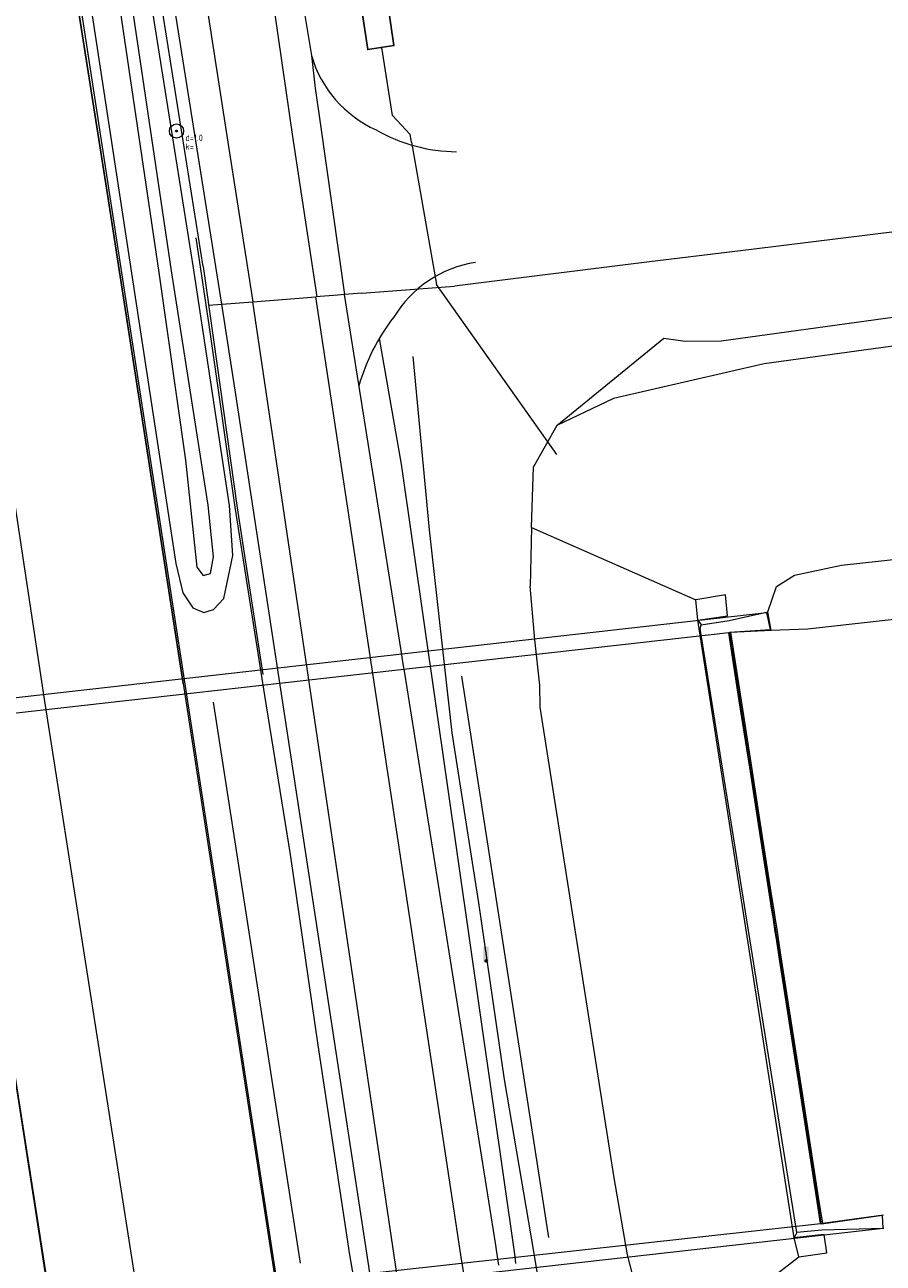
# Model space of a CAD drawing. Header units: metres. Extents: x 207155 to 208055, y 377332 to 379032.
# Tile 49 of 59: x 207459 to 207507, y 378631 to 378701. Entities that reach past the tile are written whole.
import ezdxf

# ---------------------------------------------------------------- set-up
doc = ezdxf.new("R2010")
doc.units = ezdxf.units.M
for name, color, linetype, lineweight in [('B-ME-BV-GELEIDECONSTRUCTIE_GELEIDERAIL-G', 210, 'BV-GELEIDERAIL', 18), ('B-ME-GR-BOOM-S', 90, 'Continuous', 25), ('B-ME-IE-TERREINAFSCHEIDING_KUNSTMATIG_HEKWERK-G', 20, 'IE-TERREINAFSCHEIDING-KUNSTMATIG', 18), ('B-ME-KL-ET_KAST-S', 8, 'Continuous', 25), ('B-ME-VH-ONVERHARD-G', 252, 'Continuous', 18), ('B-ME-VH-VERHARDING_ASFALT-G', 252, 'Continuous', 18), ('B-ME-VW-MARKERING-G', 7, 'Continuous', 18), ('GKL', 52, 'Continuous', 25), ('GMV', 7, 'Continuous', 25), ('GOBDP1', 7, 'Continuous', 25), ('GP1', 7, 'Continuous', 25), ('LSHD', 34, 'Continuous', 25), ('N-WE-KL-CONSTRUCTIELIJN-G', 7, 'Continuous', 18)]:
    doc.layers.add(name, color=color, linetype=linetype, lineweight=lineweight)
doc.layers.add('PPAL', color=232, linetype='Continuous')
doc.styles.add('NLCS-ISO-ANNOTATIVE-T18', font='NLCS-ISO.ttf', dxfattribs={"height": 1.8})
doc.linetypes.add('BV-GELEIDERAIL', pattern='A,10,-3,[108,NLCS.SHX,S=1,R=0,X=0,Y=0],-3', length=16)
doc.linetypes.add('IE-TERREINAFSCHEIDING-KUNSTMATIG', pattern='A,4,[82,NLCS.SHX,S=0.75,R=90,X=0,Y=0],4,-2', length=10)

# ---------------------------------------------------------------- blocks, each defined once
blk = doc.blocks.new('paal')
at = {"linetype": 'ByBlock', "lineweight": -2}
h = blk.add_hatch(color=0, dxfattribs=at)
h.dxf.hatch_style = 1
h.paths.add_polyline_path([(0.15, 0.8), (-0.15, 0.8), (-0.15, -0.1), (0, -0.1, -0.414214), (-0.1, 0, -1), (0.1, 0, -0.414214), (0, -0.1), (0.15, -0.1)])
at = {"linetype": 'ByBlock', "lineweight": -2, "true_color": 0x681648}
h = blk.add_hatch(color=219, dxfattribs=at)
h.dxf.hatch_style = 1
h.paths.add_polyline_path([(-0.1, 0, 1), (0.1, 0, 1)])
at = {"color": 0, "linetype": 'ByBlock', "lineweight": -2}
blk.add_attdef('PAAL', (0.5, 0.35), '', height=0.5, dxfattribs=at)
blk = doc.blocks.new('SGR-BOOM_NUMMER-SO')
at = {"linetype": 'ByBlock', "lineweight": 18}
h = blk.add_hatch(color=0, dxfattribs=at)
h.dxf.hatch_style = 1
edge = h.paths.add_edge_path()
edge.add_arc((0, 0), 0.25, 0, 360)
at = {"color": 0, "linetype": 'ByBlock', "lineweight": 18}
for radius in [2, 0.25]:
    blk.add_circle((0, 0), radius, dxfattribs=at)
at = {"color": 0, "linetype": 'ByBlock', "lineweight": -2, "style": 'NLCS-ISO-ANNOTATIVE-T18'}
for tag, p in [('SOORT', (2.5, -2.8)), ('DIAMETER', (2.5, -5.3))]:
    blk.add_attdef(tag, p, '', height=1.8, dxfattribs=at)

msp = doc.modelspace()

# ---------------------------------------------------------------- linework, layer by layer
at = {"layer": 'B-ME-BV-GELEIDECONSTRUCTIE_GELEIDERAIL-G', "ltscale": 0.2}
for points in [[(207481.963, 378601.901), (207480.343, 378612.174), (207478.983, 378621.6), (207477.277, 378631.359), (207475.494, 378643.234), (207473.911, 378654.021), (207472.468, 378663.034), (207470.789, 378673.678), (207469.339, 378683.886), (207468.573, 378688.928)], [(207491.325, 378615.681), (207488.811, 378624.913), (207487.549, 378632.44), (207486.045, 378641.284), (207484.583, 378651.278), (207483.08, 378660.904), (207481.786, 378672.413), (207480.875, 378682.225)]]:
    msp.add_lwpolyline(points, dxfattribs=at)
at = {"layer": 'B-ME-IE-TERREINAFSCHEIDING_KUNSTMATIG_HEKWERK-G', "ltscale": 0.2}
for points in [[(207480.775, 378694.351), (207480.691, 378694.782), (207479.701, 378695.853), (207479.089, 378699.714)], [(207480.775, 378694.351), (207482.195, 378686.288)], [(207489.01, 378676.678), (207482.195, 378686.288)]]:
    msp.add_lwpolyline(points, dxfattribs=at)
at = {"layer": 'B-ME-KL-ET_KAST-S'}
msp.add_lwpolyline([(207477.925, 378702.076), (207479.408, 378702.299), (207479.781, 378699.818), (207478.298, 378699.595)], close=True, dxfattribs=at)
at = {"layer": 'B-ME-VH-ONVERHARD-G', "ltscale": 0.2}
for points in [[(207483.598, 378664.122), (207488.527, 378632.348), (207488.527, 378632.348)], [(207474.492, 378630.891), (207469.566, 378662.65)]]:
    msp.add_lwpolyline(points, dxfattribs=at)
at = {"layer": 'B-ME-VH-VERHARDING_ASFALT-G', "color": 1, "ltscale": 0.2}
msp.add_lwpolyline([(207471.725, 378783.878, 0.01712), (207469.453, 378764.288, 0.027481), (207469.379, 378744.453, 0.012976), (207471.325, 378724.896), (207472.887, 378714.779), (207474.143, 378705.055), (207475.101, 378699.26, 0.218275), (207478.764, 378695.05, 0.127852), (207483.327, 378693.81)], format="xyb", dxfattribs=at)
at = {"layer": 'B-ME-VH-VERHARDING_ASFALT-G', "ltscale": 0.2}
msp.add_lwpolyline([(207484.39, 378687.546, 0.220948), (207479.757, 378684.426, 0.098151), (207477.797, 378680.552)], format="xyb", dxfattribs=at)
at = {"layer": 'B-ME-VW-MARKERING-G', "ltscale": 0.2}
for points in [[(207471.798, 378685.317), (207470.417, 378694.108), (207468.881, 378704.112), (207467.355, 378714.115), (207465.843, 378724.122, -0.028072), (207463.527, 378744.34, -0.030909), (207463.905, 378764.654, -0.024016), (207466.262, 378784.796)], [(207470.098, 378784.054, 0.021012), (207467.718, 378764.426, 0.033443), (207467.632, 378744.342, 0.018148), (207469.643, 378724.568), (207471.138, 378714.659), (207472.595, 378704.592), (207474.025, 378694.678), (207475.419, 378685.6)]]:
    msp.add_lwpolyline(points, format="xyb", dxfattribs=at)
at = {"layer": 'GKL', "linetype": 'Continuous', "lineweight": 13}
msp.add_lwpolyline([(207470.469, 378673.774), (207468.432, 378687.236), (207464.984, 378708.844), (207463.301, 378719.992), (207461.507, 378733.208, -0.065476), (207461.834, 378775.143, -0.065476)], format="xyb", dxfattribs=at)
for points in [[(207460.834, 378713.648), (207467.416, 378670.504)], [(207505.133, 378670.409), (207542.795, 378674.512)], [(207470.648, 378670.944), (207470.469, 378673.774)], [(207470.146, 378668.524), (207470.648, 378670.944)], [(207467.416, 378670.504), (207467.828, 378668.845)], [(207502.475, 378669.837), (207505.133, 378670.409)], [(207501.453, 378669.187), (207502.475, 378669.837)], [(207467.828, 378668.845), (207468.381, 378667.997)], [(207500.952, 378667.76), (207501.453, 378669.187)], [(207469.557, 378667.888), (207470.146, 378668.524)], [(207468.381, 378667.997), (207469.016, 378667.728)], [(207469.016, 378667.728), (207469.557, 378667.888)], [(207498.771, 378667.279), (207500.952, 378667.76)], [(207496.991, 378667.285), (207497.184, 378667.022)], [(207502.45, 378632.32), (207496.991, 378667.285)], [(207497.184, 378667.022), (207498.771, 378667.279)], [(207502.606, 378632.614), (207502.45, 378632.32)], [(207504.018, 378632.764), (207502.606, 378632.614)], [(207507.527, 378632.841), (207504.018, 378632.764)]]:
    msp.add_lwpolyline(points, dxfattribs=at)
at = {"layer": 'GMV', "linetype": 'Continuous', "lineweight": 13}
for points in [[(207439.068, 378845.222), (207447.073, 378797.086), (207458.124, 378725.742), (207463.573, 378691.267), (207467.832, 378663.698), (207473.178, 378629.074), (207477.475, 378600.391)], [(207451.672, 378787.574), (207452.013, 378785.195), (207456.448, 378755.446), (207461.093, 378723.26), (207466.465, 378686.968), (207467.968, 378676.356), (207468.607, 378670.299), (207468.979, 378669.816), (207469.38, 378669.929), (207469.551, 378670.868), (207469.257, 378673.803), (207467.169, 378687.064), (207461.796, 378723.363), (207457.151, 378755.549), (207452.716, 378785.298), (207452.375, 378787.675)], [(207735.153, 378710.408), (207690.33, 378705.169), (207636.92, 378698.955), (207580.741, 378692.423), (207533.087, 378686.233), (207500.743, 378681.799), (207492.216, 378679.848), (207489.014, 378678.317)], [(207475.101, 378699.26), (207475.101, 378699.26), (207475.31, 378697.403), (207475.598, 378695.442), (207476.973, 378685.722)], [(207543.88, 378693.69), (207500.041, 378688.283)], [(207498.317, 378683.109), (207552.383, 378690.559)], [(207738.189, 378689.476), (207679.572, 378682.823), (207644.274, 378678.799), (207622.158, 378676.444), (207608.387, 378675.353), (207588.641, 378673.785), (207555.44, 378671.368), (207521.777, 378668.773), (207516.243, 378668.254), (207516.242, 378668.24), (207503.199, 378666.788), (207501.153, 378666.712)], [(207500.041, 378688.283), (207494.26, 378687.57)], [(207494.26, 378687.57), (207483.2, 378686.206)], [(207476.973, 378685.722), (207476.609, 378685.694), (207475.359, 378685.596)], [(207477.953, 378685.798), (207476.973, 378685.722)], [(207480.183, 378665.575), (207476.973, 378685.722)], [(207477.953, 378685.798), (207481.191, 378686.05)], [(207481.191, 378686.05), (207483.2, 378686.206)], [(207469.283, 378685.124), (207470.037, 378685.183)], [(207470.037, 378685.183), (207471.792, 378685.319)], [(207470.777, 378680.316), (207470.037, 378685.183)], [(207471.792, 378685.319), (207475.359, 378685.596)], [(207479.937, 378630.295), (207471.792, 378685.319)], [(207483.624, 378630.98), (207475.359, 378685.596)], [(207467.932, 378612.072), (207465.404, 378628.2), (207459.981, 378662.809), (207456.777, 378683.951)], [(207478.947, 378683.242), (207480.178, 378676.117)], [(207489.014, 378678.317), (207495.074, 378683.247)], [(207495.074, 378683.247), (207496.28, 378683.08)], [(207496.28, 378683.08), (207498.317, 378683.109)], [(207478.449, 378630.102), (207470.777, 378680.316)], [(207489.014, 378678.317), (207487.691, 378675.965)], [(207480.178, 378676.117), (207486.618, 378631.265)], [(207487.562, 378672.53), (207487.691, 378675.965)], [(207487.562, 378672.53), (207487.495, 378669.218)], [(207487.562, 378672.53), (207496.872, 378668.446)], [(207487.75, 378666.185), (207487.495, 378669.218)], [(207496.991, 378667.285), (207498.672, 378667.537), (207498.553, 378668.723), (207496.872, 378668.446)], [(207496.991, 378667.285), (207496.872, 378668.446)], [(207501.153, 378666.712), (207500.952, 378667.76)], [(207502.606, 378632.614), (207497.126, 378666.816), (207497.184, 378667.022)], [(207501.153, 378666.712), (207498.843, 378666.583), (207499.442, 378662.736), (207500.03, 378658.96), (207500.605, 378655.267), (207501.152, 378651.75), (207501.289, 378650.875), (207501.35, 378650.479), (207501.477, 378649.662), (207501.539, 378649.266), (207501.682, 378648.348), (207502.227, 378644.849), (207502.773, 378641.34), (207502.808, 378641.111), (207503.361, 378637.564), (207503.817, 378634.63), (207504.048, 378633.15), (207507.506, 378633.621)], [(207488.049, 378663.602), (207487.75, 378666.185)], [(207480.304, 378664.816), (207480.183, 378665.575)], [(207480.388, 378664.291), (207480.304, 378664.816)], [(207485.547, 378631.903), (207480.388, 378664.291)], [(207488.053, 378662.372), (207488.049, 378663.602)], [(207492.257, 378635.726), (207488.053, 378662.372)], [(207455.291, 378660.788), (207461.946, 378618.17)], [(207493.014, 378631.359), (207492.257, 378635.726)], [(207502.709, 378631.251), (207504.299, 378631.469), (207504.146, 378632.512), (207502.45, 378632.32)], [(207485.609, 378631.518), (207485.547, 378631.903)], [(207502.709, 378631.251), (207502.45, 378632.32)], [(207483.847, 378629.665), (207483.624, 378630.98)], [(207485.728, 378630.769), (207485.609, 378631.518)], [(207486.618, 378631.265), (207486.671, 378630.875)], [(207493.941, 378627.764), (207493.014, 378631.359)], [(207494.749, 378625.089), (207502.709, 378631.251)]]:
    msp.add_lwpolyline(points, dxfattribs=at)
msp.add_lwpolyline([(207470.037, 378685.183), (207466.231, 378709.038), (207464.55, 378720.171), (207462.758, 378733.37, -0.065465), (207463.083, 378774.969)], format="xyb", dxfattribs=at)
at = {"layer": 'GOBDP1', "linetype": 'Continuous', "lineweight": 13}
msp.add_lwpolyline([(207442.047, 378626.132), (207442.043, 378625.483), (207507.484, 378632.869), (207507.446, 378633.578), (207503.993, 378633.088), (207498.781, 378666.605), (207501.103, 378666.759), (207500.909, 378667.71), (207437.021, 378660.471), (207437.188, 378659.625), (207439.426, 378659.944), (207444.582, 378626.531), (207442.047, 378626.132)], dxfattribs=at)
at = {"layer": 'GP1', "linetype": 'Continuous', "lineweight": 13}
for points in [[(207503.262, 378637.553), (207502.709, 378641.099), (207502.674, 378641.329), (207502.127, 378644.838), (207501.582, 378648.337), (207501.44, 378649.255), (207501.378, 378649.65), (207501.251, 378650.468), (207501.189, 378650.863), (207501.053, 378651.739), (207500.505, 378655.256), (207499.93, 378658.949), (207499.342, 378662.725), (207498.744, 378666.568), (207439.464, 378659.899)], [(207444.632, 378626.587), (207503.949, 378633.135), (207503.719, 378634.614), (207503.262, 378637.553)]]:
    msp.add_lwpolyline(points, dxfattribs=at)
at = {"layer": 'LSHD', "linetype": 'Continuous', "lineweight": 13}
for points in [[(207467.832, 378663.698), (207463.573, 378691.267), (207458.124, 378725.742), (207447.073, 378797.086)], [(207565.666, 378053.291), (207555.29, 378119.092), (207552.857, 378118.751), (207544.229, 378175.238), (207540.816, 378197.358), (207536.156, 378227.148), (207528.648, 378273.991), (207522.5, 378313.423), (207512.728, 378376.006), (207505.736, 378421.106), (207497.408, 378474.468), (207489.966, 378521.231), (207485.944, 378548.42), (207479.376, 378589.874), (207478.373, 378596.085), (207477.932, 378599.077), (207475.151, 378616.973), (207473.296, 378628.938), (207461.876, 378703.193), (207459.865, 378715.262), (207450.873, 378774.45), (207449.87, 378780.254)], [(207446.522, 378690.485), (207453.508, 378671.77), (207455.058, 378662.248), (207461.896, 378618.191), (207461.617, 378616.738)], [(207468.976, 378687.31), (207470.892, 378673.647), (207472.345, 378664.21)]]:
    msp.add_lwpolyline(points, dxfattribs=at)
at = {"layer": 'N-WE-KL-CONSTRUCTIELIJN-G', "linetype": 'Continuous', "lineweight": 13}
msp.add_lwpolyline([(207468.976, 378687.31), (207465.527, 378708.929), (207463.845, 378720.07), (207462.051, 378733.278, -0.065471), (207462.377, 378775.067)], format="xyb", dxfattribs=at)

# ---------------------------------------------------------------- block references
at = {"layer": 'B-ME-GR-BOOM-S', "xscale": 0.2, "yscale": 0.2, "zscale": 0.2}
msp.add_blockref('SGR-BOOM_NUMMER-SO', (207467.461, 378694.98), dxfattribs=at).add_auto_attribs({'SOORT': 'd=1.0', 'DIAMETER': 'k='})
at = {"layer": 'PPAL', "linetype": 'Continuous', "lineweight": 13}
msp.add_blockref('paal', (207485, 378648), dxfattribs=at)

doc.saveas('drawing.dxf')
